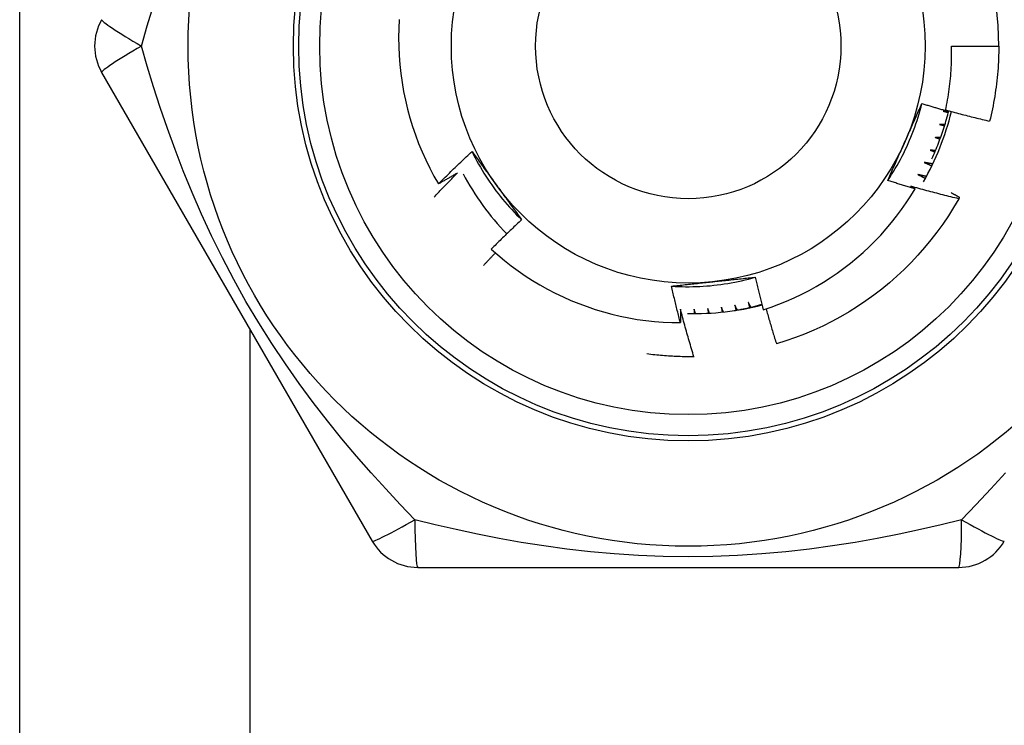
# Model space of a CAD drawing. Header units: inches. Extents: x 5 to 161, y 9 to 87.
# Tile 119 of 195: x 6.42 to 6.789, y 60.895 to 61.159. Entities that reach past the tile are written whole.
import ezdxf

# ---------------------------------------------------------------- set-up
doc = ezdxf.new("R2010")
doc.units = ezdxf.units.IN
doc.header["$MEASUREMENT"] = 0
doc.layers.add('Visible Edges(ANSI)', color=7, linetype='Continuous', lineweight=25)
doc.layers.add('Visible Tangent Edges(ANSI)', color=7, linetype='Continuous', lineweight=25)

msp = doc.modelspace()

# ---------------------------------------------------------------- linework, layer by layer
at = {"layer": 'Visible Edges(ANSI)'}
for p, q in [((6.420495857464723, 59.7350773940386), (6.420495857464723, 61.31307739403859)), ((6.76892302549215, 61.14907739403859), (6.786637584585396, 61.14907739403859)), ((6.451148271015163, 61.13923480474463), (6.552298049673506, 60.96403818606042)), ((6.67276738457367, 61.03295787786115), (6.672620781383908, 61.03295509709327)), ((6.569345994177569, 60.95419549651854), (6.771645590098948, 60.95419548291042))]:
    msp.add_line(p, q, dxfattribs=at)
at = {"layer": 'Visible Edges(ANSI)', "flags": 128}
for points in [[(6.56239536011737, 61.1590245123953), (6.562235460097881, 61.15564791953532), (6.562180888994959, 61.15226372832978), (6.562232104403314, 61.14887872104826), (6.562388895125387, 61.14550137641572), (6.562650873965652, 61.14213418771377), (6.563017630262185, 61.13877960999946), (6.56348877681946, 61.13544010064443), (6.564063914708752, 61.13211811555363), (6.564742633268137, 61.12881610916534), (6.565524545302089, 61.1255365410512), (6.566409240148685, 61.12228186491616), (6.567396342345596, 61.11905453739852), (6.568485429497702, 61.11585701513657), (6.569676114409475, 61.11269175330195), (6.570967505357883, 61.10956238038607), (6.572355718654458, 61.1064785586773), (6.573838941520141, 61.10344374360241), (6.575415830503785, 61.10046009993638), (6.577085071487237, 61.09752980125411)], [(6.76672138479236, 61.12498482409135), (6.766930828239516, 61.12597398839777), (6.767130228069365, 61.1269654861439), (6.76731951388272, 61.12795910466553), (6.767498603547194, 61.12895436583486), (6.767667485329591, 61.1299511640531), (6.767826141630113, 61.13094941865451), (6.767974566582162, 61.13194905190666), (6.76811274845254, 61.13294998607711), (6.768240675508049, 61.13395214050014), (6.768358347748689, 61.1349554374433), (6.768465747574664, 61.13595979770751), (6.768562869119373, 61.13696514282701), (6.768649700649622, 61.13797139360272), (6.76872623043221, 61.13897847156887), (6.768792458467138, 61.13998629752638), (6.768848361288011, 61.14099479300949), (6.768893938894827, 61.14200387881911), (6.76892918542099, 61.14301347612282), (6.768954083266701, 61.14402350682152), (6.768968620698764, 61.14503389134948), (6.768972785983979, 61.14604455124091), (6.768966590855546, 61.14705540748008), (6.76895000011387, 61.14806638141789), (6.76892302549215, 61.14907739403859)], [(6.786637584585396, 61.14907739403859), (6.786631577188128, 61.14789576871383), (6.786613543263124, 61.14671426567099), (6.786583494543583, 61.14553300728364), (6.786541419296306, 61.14435211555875), (6.78648734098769, 61.14317171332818), (6.786421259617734, 61.14199192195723), (6.786343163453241, 61.14081286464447), (6.786253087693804, 61.1396346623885), (6.786151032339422, 61.13845743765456), (6.786036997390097, 61.1372813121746), (6.785911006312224, 61.13610640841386), (6.785773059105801, 61.13493284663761), (6.785623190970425, 61.13376074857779), (6.785461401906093, 61.13259023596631), (6.785287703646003, 61.13142143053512), (6.785102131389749, 61.13025445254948), (6.78490469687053, 61.12908942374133), (6.784695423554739, 61.12792646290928), (6.784474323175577, 61.12676569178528), (6.784241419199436, 61.12560723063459), (6.783996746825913, 61.12445119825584), (6.783740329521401, 61.12329771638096), (6.783472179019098, 61.12214690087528), (6.783192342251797, 61.12099887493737)], [(6.745107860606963, 61.09879877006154), (6.745836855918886, 61.09989815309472), (6.746549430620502, 61.10100825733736), (6.747245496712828, 61.10212881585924), (6.747924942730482, 61.1032595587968), (6.748587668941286, 61.10440021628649), (6.749233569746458, 61.10555052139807), (6.749862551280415, 61.10671020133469), (6.75047450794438, 61.10787899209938), (6.75106934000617, 61.10905662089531), (6.751646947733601, 61.11024282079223), (6.7522072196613, 61.11143732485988), (6.75275006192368, 61.11263985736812), (6.753275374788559, 61.1138501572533), (6.753783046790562, 61.11506795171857), (6.754272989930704, 61.11629297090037), (6.754745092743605, 61.11752494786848), (6.755199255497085, 61.11876361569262), (6.755635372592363, 61.12000870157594), (6.756053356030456, 61.12125993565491), (6.756453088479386, 61.12251705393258), (6.756834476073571, 61.12377978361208), (6.757197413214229, 61.12504785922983), (6.757541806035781, 61.12632100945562), (6.757867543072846, 61.12759896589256)], [(6.751420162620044, 61.11304757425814), (6.751692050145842, 61.11365826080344), (6.751963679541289, 61.11426840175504), (6.752235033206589, 61.11487801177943), (6.752506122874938, 61.11548711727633), (6.752776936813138, 61.11609573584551), (6.753047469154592, 61.1167038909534), (6.7533177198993, 61.11731160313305), (6.75358768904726, 61.11791889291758), (6.753857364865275, 61.1185257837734), (6.754126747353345, 61.11913229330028), (6.754395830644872, 61.11973844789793), (6.754664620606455, 61.12034426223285), (6.754933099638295, 61.12094975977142), (6.755201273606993, 61.12155496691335), (6.75546913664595, 61.12215989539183), (6.755736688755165, 61.12276457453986), (6.756003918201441, 61.12336902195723), (6.756270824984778, 61.12397326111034), (6.756537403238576, 61.12457731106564), (6.756803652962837, 61.12518119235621), (6.757069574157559, 61.12578492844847), (6.757335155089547, 61.12638853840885), (6.757600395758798, 61.1269920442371), (6.757865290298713, 61.12759546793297)], [(6.757865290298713, 61.12759546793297), (6.758233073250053, 61.12748225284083), (6.758600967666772, 61.12736942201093), (6.758968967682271, 61.12725697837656), (6.75933707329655, 61.12714492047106), (6.759705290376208, 61.12703324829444), (6.760073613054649, 61.12692196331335), (6.760442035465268, 61.12681106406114), (6.760810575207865, 61.12670055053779), (6.761179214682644, 61.12659042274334), (6.761547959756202, 61.12648068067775), (6.761916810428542, 61.12637132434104), (6.762285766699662, 61.12626235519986), (6.762654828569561, 61.12615377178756), (6.76302399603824, 61.12604557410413), (6.7633932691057, 61.12593776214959), (6.76376264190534, 61.12583033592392), (6.76413212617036, 61.12572329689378), (6.764501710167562, 61.12561664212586), (6.764871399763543, 61.12551037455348), (6.765241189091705, 61.12540449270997), (6.765611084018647, 61.12529899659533), (6.76598107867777, 61.12519388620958), (6.766351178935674, 61.1250891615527), (6.76672138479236, 61.12498482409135)], [(6.761591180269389, 61.10688098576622), (6.761922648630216, 61.10760407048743), (6.762248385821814, 61.10832975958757), (6.762568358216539, 61.10905801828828), (6.762882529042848, 61.10978875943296), (6.76319094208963, 61.11052201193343), (6.763493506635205, 61.11125766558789), (6.763790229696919, 61.11199566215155), (6.76408112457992, 61.11273604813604), (6.764366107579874, 61.11347865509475), (6.764645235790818, 61.1142235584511), (6.764918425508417, 61.11497058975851), (6.765185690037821, 61.11571979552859), (6.765447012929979, 61.11647107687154), (6.765702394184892, 61.11722443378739), (6.765951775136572, 61.11797976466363), (6.766195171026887, 61.11873706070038), (6.766432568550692, 61.11949627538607), (6.766663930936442, 61.1202573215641), (6.766889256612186, 61.12102017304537), (6.767108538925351, 61.1217848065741), (6.767321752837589, 61.12255115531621), (6.767528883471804, 61.12331914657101), (6.767729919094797, 61.12408876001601), (6.767924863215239, 61.1248599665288)], [(6.767904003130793, 61.12477616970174), (6.767818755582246, 61.12477296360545), (6.767733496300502, 61.12476977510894), (6.767648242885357, 61.12476660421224), (6.767562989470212, 61.12476345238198), (6.767477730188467, 61.12476031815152), (6.767392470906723, 61.12475720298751), (6.767307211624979, 61.12475410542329), (6.767221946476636, 61.12475102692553), (6.767136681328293, 61.12474796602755), (6.76705141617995, 61.12474492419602), (6.766966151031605, 61.12474189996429), (6.766880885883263, 61.124738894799), (6.76679561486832, 61.12473590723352), (6.766710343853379, 61.12473293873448), (6.766625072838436, 61.12472998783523), (6.766539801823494, 61.12472705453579), (6.766454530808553, 61.12472414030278), (6.766369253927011, 61.12472124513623), (6.766283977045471, 61.12471836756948), (6.76619870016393, 61.12471550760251), (6.76611341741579, 61.124712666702), (6.766028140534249, 61.12470984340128), (6.76594285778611, 61.124707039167), (6.76585757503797, 61.12470425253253)], [(6.76585757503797, 61.12470425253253), (6.765937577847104, 61.12468641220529), (6.766017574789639, 61.1246685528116), (6.766097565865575, 61.12465067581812), (6.766177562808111, 61.12463278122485), (6.766257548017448, 61.12461486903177), (6.766337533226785, 61.12459693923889), (6.766417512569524, 61.12457899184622), (6.766497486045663, 61.12456102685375), (6.766577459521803, 61.12454304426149), (6.766657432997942, 61.12452504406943), (6.766737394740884, 61.12450702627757), (6.766817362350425, 61.12448899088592), (6.766897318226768, 61.12447093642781), (6.766977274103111, 61.12445286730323), (6.767057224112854, 61.12443477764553), (6.767137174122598, 61.12441667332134), (6.767217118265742, 61.12439854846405), (6.767297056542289, 61.12438040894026), (6.767376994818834, 61.12436224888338), (6.767456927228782, 61.12434407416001), (6.767536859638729, 61.12432587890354), (6.767616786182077, 61.12430766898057), (6.767696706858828, 61.12428943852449), (6.767776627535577, 61.12427119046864)], [(6.766763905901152, 61.12518168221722), (6.767444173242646, 61.12499267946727), (6.76812481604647, 61.12480495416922), (6.768805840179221, 61.12461850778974), (6.769487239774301, 61.1244333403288), (6.770169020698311, 61.12424945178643), (6.770851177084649, 61.12406684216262), (6.771533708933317, 61.12388551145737), (6.772216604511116, 61.12370545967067), (6.772899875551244, 61.12352668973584), (6.773583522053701, 61.12334919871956), (6.774267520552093, 61.12317298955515), (6.774951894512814, 61.12299805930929), (6.775636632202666, 61.12282441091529), (6.776321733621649, 61.12265204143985), (6.777007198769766, 61.12248095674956), (6.777693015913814, 61.12231115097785), (6.778379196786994, 61.12214262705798), (6.779065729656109, 61.12197538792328), (6.779752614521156, 61.12180942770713), (6.780439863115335, 61.12164475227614), (6.781127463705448, 61.12148135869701), (6.781815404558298, 61.12131924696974), (6.782503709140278, 61.12115842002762), (6.783192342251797, 61.12099887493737)], [(6.764463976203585, 61.1197874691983), (6.764542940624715, 61.11976549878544), (6.764621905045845, 61.11974351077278), (6.764700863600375, 61.11972150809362), (6.764779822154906, 61.11969948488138), (6.764858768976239, 61.11967744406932), (6.764937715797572, 61.11965538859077), (6.765016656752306, 61.11963331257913), (6.765095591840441, 61.11961122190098), (6.765174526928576, 61.11958911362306), (6.765253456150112, 61.11956698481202), (6.765332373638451, 61.11954484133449), (6.765411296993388, 61.11952268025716), (6.765490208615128, 61.11950050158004), (6.765569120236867, 61.11947830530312), (6.765648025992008, 61.1194560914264), (6.765726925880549, 61.11943385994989), (6.765805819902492, 61.11941161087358), (6.765884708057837, 61.11938934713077), (6.765963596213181, 61.11936706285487), (6.766042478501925, 61.11934476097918), (6.766121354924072, 61.11932244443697), (6.766200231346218, 61.11930010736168), (6.766279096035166, 61.11927775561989), (6.766357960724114, 61.1192553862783)], [(6.766511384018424, 61.11975307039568), (6.766426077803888, 61.11975429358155), (6.766340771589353, 61.11975553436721), (6.766255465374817, 61.11975679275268), (6.766170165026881, 61.11975807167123), (6.766084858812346, 61.11975936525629), (6.76599955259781, 61.11976067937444), (6.765914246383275, 61.11976201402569), (6.76582894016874, 61.11976336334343), (6.765743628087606, 61.11976473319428), (6.76565832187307, 61.11976612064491), (6.765573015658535, 61.11976752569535), (6.765487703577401, 61.11976894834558), (6.765402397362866, 61.11977039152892), (6.765317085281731, 61.11977185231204), (6.765231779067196, 61.11977333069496), (6.765146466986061, 61.11977482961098), (6.765061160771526, 61.1197763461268), (6.764975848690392, 61.1197778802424), (6.764890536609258, 61.11977943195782), (6.764805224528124, 61.11978100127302), (6.76471991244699, 61.11978259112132), (6.764634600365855, 61.11978419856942), (6.764549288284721, 61.11978582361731), (6.764463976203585, 61.1197874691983)], [(6.762817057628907, 61.11494964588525), (6.76289477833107, 61.11492360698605), (6.762972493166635, 61.11489755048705), (6.763050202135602, 61.11487147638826), (6.763127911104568, 61.11484538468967), (6.763205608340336, 61.11481927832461), (6.763283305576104, 61.11479315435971), (6.763360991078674, 61.11476700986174), (6.763438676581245, 61.11474085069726), (6.763516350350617, 61.1147146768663), (6.76359402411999, 61.11468848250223), (6.763671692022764, 61.11466227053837), (6.763749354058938, 61.11463604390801), (6.763827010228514, 61.11460979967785), (6.76390466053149, 61.11458353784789), (6.763982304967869, 61.11455725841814), (6.764059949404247, 61.11453096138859), (6.764137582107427, 61.11450464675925), (6.764215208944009, 61.11447831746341), (6.76429283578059, 61.11445197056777), (6.764370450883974, 61.11442560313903), (6.764448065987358, 61.11439922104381), (6.764525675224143, 61.11437282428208), (6.764603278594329, 61.11434640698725), (6.764680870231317, 61.11431997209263)], [(6.764859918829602, 61.11480902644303), (6.764774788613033, 61.11481467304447), (6.764689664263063, 61.114820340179), (6.764604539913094, 61.11482602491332), (6.764519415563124, 61.11483173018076), (6.764434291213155, 61.11483745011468), (6.764349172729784, 61.1148431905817), (6.764264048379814, 61.11484894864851), (6.764178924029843, 61.11485472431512), (6.764093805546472, 61.11486052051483), (6.764008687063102, 61.11486633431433), (6.763923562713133, 61.11487216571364), (6.763838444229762, 61.11487801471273), (6.763753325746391, 61.11488388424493), (6.76366820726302, 61.11488977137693), (6.763583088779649, 61.1148956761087), (6.763497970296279, 61.1149015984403), (6.763412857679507, 61.11490754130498), (6.763327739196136, 61.11491349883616), (6.763242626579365, 61.11491947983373), (6.763157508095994, 61.11492547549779), (6.763072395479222, 61.11493148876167), (6.76298728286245, 61.11493752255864), (6.762902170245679, 61.11494357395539), (6.762817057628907, 61.11494964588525)], [(6.745107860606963, 61.09879877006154), (6.745367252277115, 61.09938987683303), (6.745626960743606, 61.09998099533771), (6.745886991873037, 61.10057216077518), (6.746147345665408, 61.10116339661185), (6.74640801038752, 61.10175473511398), (6.746668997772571, 61.1023462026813), (6.746930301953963, 61.10293782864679), (6.747191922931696, 61.10352964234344), (6.747453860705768, 61.10412167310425), (6.747716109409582, 61.10471394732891), (6.747978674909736, 61.10530649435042), (6.748241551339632, 61.10589934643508), (6.748504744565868, 61.10649252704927), (6.748768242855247, 61.1070860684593), (6.749032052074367, 61.10767999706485), (6.749296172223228, 61.10827434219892), (6.749560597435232, 61.10886913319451), (6.749825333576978, 61.10946440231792), (6.750090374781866, 61.11006017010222), (6.750355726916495, 61.11065647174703), (6.750621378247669, 61.11125333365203), (6.750887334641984, 61.11185078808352), (6.751153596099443, 61.11244885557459), (6.751420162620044, 61.11304757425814)], [(6.760921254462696, 61.11020382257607), (6.760997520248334, 61.11017378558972), (6.761073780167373, 61.11014373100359), (6.761150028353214, 61.11011365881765), (6.761226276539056, 61.11008356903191), (6.761302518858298, 61.11005346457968), (6.761378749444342, 61.11002334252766), (6.761454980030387, 61.10999320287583), (6.761531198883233, 61.10996304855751), (6.761607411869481, 61.10993287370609), (6.761683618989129, 61.10990268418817), (6.761759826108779, 61.10987247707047), (6.76183602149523, 61.10984225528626), (6.761912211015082, 61.10981201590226), (6.761988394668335, 61.10978175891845), (6.76206456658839, 61.10975148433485), (6.762140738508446, 61.10972119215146), (6.762216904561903, 61.10969088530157), (6.76229306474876, 61.10966056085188), (6.76236921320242, 61.10963021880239), (6.76244536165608, 61.10959986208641), (6.762521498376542, 61.10956948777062), (6.762597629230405, 61.10953909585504), (6.76267375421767, 61.10950868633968), (6.762749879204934, 61.10947826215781)], [(6.762954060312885, 61.10995736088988), (6.762869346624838, 61.10996741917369), (6.762784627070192, 61.10997749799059), (6.762699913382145, 61.10998759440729), (6.762615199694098, 61.10999770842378), (6.76253049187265, 61.11000784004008), (6.762445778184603, 61.11001798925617), (6.762361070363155, 61.11002815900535), (6.762276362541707, 61.11003834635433), (6.762191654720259, 61.1100485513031), (6.76210695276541, 61.11005877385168), (6.762022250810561, 61.11006901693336), (6.761937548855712, 61.11007927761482), (6.761852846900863, 61.11008955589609), (6.761768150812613, 61.11009985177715), (6.761683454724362, 61.110110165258), (6.761598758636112, 61.11012049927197), (6.76151406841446, 61.11013085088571), (6.76142937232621, 61.11014122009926), (6.761344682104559, 61.11015160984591), (6.761259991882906, 61.11016201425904), (6.761175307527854, 61.11017243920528), (6.761090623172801, 61.11018288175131), (6.761005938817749, 61.11019334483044), (6.760921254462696, 61.11020382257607)], [(6.577085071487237, 61.09752980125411), (6.577597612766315, 61.09804360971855), (6.578111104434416, 61.09855648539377), (6.578625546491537, 61.09906842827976), (6.579140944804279, 61.09957942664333), (6.579657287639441, 61.10008949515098), (6.580174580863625, 61.1005986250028), (6.58069282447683, 61.10110681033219), (6.581212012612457, 61.10161405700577), (6.581732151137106, 61.10212036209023), (6.582253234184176, 61.10262572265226), (6.582775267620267, 61.10313013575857), (6.583298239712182, 61.10363360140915), (6.583822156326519, 61.10413611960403), (6.584347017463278, 61.10463769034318), (6.584872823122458, 61.1051383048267), (6.585399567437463, 61.1056379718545), (6.585927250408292, 61.10613667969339), (6.586455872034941, 61.10663443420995), (6.586985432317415, 61.1071312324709), (6.587515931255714, 61.10762707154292), (6.588047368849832, 61.10812195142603), (6.588579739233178, 61.10861586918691), (6.589113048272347, 61.10910882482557), (6.58964729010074, 61.10960081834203)], [(6.58964729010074, 61.10960081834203), (6.590029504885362, 61.10908062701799), (6.590411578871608, 61.1085601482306), (6.590793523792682, 61.10803937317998), (6.591175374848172, 61.1075182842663), (6.591557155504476, 61.1069968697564), (6.591938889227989, 61.10647511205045), (6.592320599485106, 61.10595300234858), (6.592702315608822, 61.10543052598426), (6.593084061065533, 61.10490766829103), (6.593465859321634, 61.10438441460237), (6.593847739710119, 61.10386075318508), (6.594229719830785, 61.10333666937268), (6.594611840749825, 61.10281215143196), (6.594994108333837, 61.10228718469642), (6.595376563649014, 61.10176175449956), (6.595759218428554, 61.1012358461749), (6.596142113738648, 61.10070944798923), (6.596525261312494, 61.10018254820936), (6.596908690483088, 61.09965512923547), (6.597292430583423, 61.0991271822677), (6.597676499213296, 61.09859868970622), (6.5980609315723, 61.09806963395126), (6.598445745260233, 61.09754000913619), (6.598830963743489, 61.09700980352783)], [(6.58964729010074, 61.10960081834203), (6.590234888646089, 61.10841979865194), (6.590839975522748, 61.10724763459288), (6.591462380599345, 61.1060845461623), (6.592101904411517, 61.10493075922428), (6.592758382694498, 61.10378649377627), (6.593431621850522, 61.10265196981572), (6.594121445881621, 61.10152741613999), (6.594827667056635, 61.10041304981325), (6.595550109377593, 61.09930909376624), (6.59628858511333, 61.09821577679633), (6.597042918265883, 61.09713331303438), (6.597812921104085, 61.09606193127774), (6.598598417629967, 61.09500184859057), (6.59939922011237, 61.09395329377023), (6.600215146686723, 61.09291647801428), (6.60104602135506, 61.09189164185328), (6.601891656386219, 61.09087899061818), (6.602751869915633, 61.08987875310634), (6.603626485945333, 61.08889115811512), (6.604515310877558, 61.08791641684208), (6.60541817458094, 61.08695476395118), (6.606334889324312, 61.08600641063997), (6.60726527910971, 61.08507158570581), (6.608209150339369, 61.08415050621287)], [(6.758781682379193, 61.10556279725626), (6.758899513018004, 61.10550915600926), (6.759017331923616, 61.10545547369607), (6.759135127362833, 61.10540175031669), (6.759252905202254, 61.10534798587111), (6.759370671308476, 61.10529418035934), (6.759488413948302, 61.10524033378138), (6.759606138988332, 61.10518644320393), (6.759723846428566, 61.10513251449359), (6.759841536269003, 61.10507854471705), (6.759959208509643, 61.10502453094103), (6.760076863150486, 61.1049704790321), (6.760194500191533, 61.10491638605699), (6.760312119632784, 61.10486224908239), (6.760429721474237, 61.10480807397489), (6.760547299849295, 61.10475385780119), (6.760664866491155, 61.10469959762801), (6.760782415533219, 61.10464529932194), (6.760899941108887, 61.10459095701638), (6.761017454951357, 61.10453657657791), (6.761134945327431, 61.10448215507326), (6.761252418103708, 61.10442768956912), (6.76136987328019, 61.10437318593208), (6.761487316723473, 61.10431863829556), (6.761604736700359, 61.10426405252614)], [(6.761966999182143, 61.1050124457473), (6.76183420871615, 61.10503485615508), (6.761701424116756, 61.10505731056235), (6.76156864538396, 61.10507981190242), (6.761435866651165, 61.10510236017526), (6.761303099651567, 61.10512494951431), (6.761170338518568, 61.10514758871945), (6.761037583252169, 61.10517026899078), (6.760904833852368, 61.10519299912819), (6.760772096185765, 61.10521577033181), (6.760639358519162, 61.10523858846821), (6.760506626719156, 61.10526145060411), (6.760373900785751, 61.10528435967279), (6.760241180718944, 61.10530731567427), (6.760108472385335, 61.10533031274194), (6.759975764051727, 61.10535335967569), (6.759843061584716, 61.10537644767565), (6.759710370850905, 61.10539958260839), (6.759577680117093, 61.10542276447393), (6.759445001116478, 61.10544599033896), (6.759312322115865, 61.10546926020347), (6.759179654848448, 61.10549257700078), (6.759046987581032, 61.10551593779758), (6.758914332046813, 61.10553934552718), (6.758781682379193, 61.10556279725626)], [(6.575507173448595, 61.09263318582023), (6.575865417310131, 61.09301436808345), (6.576224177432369, 61.09339509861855), (6.576583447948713, 61.09377537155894), (6.576943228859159, 61.09415518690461), (6.577303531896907, 61.09453453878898), (6.577664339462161, 61.09491343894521), (6.578025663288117, 61.09529188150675), (6.578387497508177, 61.09566986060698), (6.578749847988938, 61.09604738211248), (6.579112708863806, 61.09642444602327), (6.579476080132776, 61.09680104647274), (6.579839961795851, 61.09717718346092), (6.580204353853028, 61.09755286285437), (6.58056925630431, 61.09792807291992), (6.580934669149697, 61.09830282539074), (6.581300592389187, 61.09867710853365), (6.581667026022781, 61.09905092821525), (6.582033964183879, 61.09942428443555), (6.58240141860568, 61.09979717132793), (6.582769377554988, 61.10016959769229), (6.583137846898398, 61.10054155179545), (6.583506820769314, 61.10091303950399), (6.583876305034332, 61.10128406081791), (6.584246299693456, 61.10165460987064)], [(6.584246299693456, 61.10165460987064), (6.58394980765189, 61.10147962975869), (6.583653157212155, 61.10130491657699), (6.583356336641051, 61.10113047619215), (6.583059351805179, 61.10095630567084), (6.582762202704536, 61.10078240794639), (6.582464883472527, 61.10060877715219), (6.582167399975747, 61.10043541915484), (6.5818697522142, 61.10026233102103), (6.581571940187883, 61.10008951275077), (6.581273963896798, 61.09991696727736), (6.580975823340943, 61.0997446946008), (6.580677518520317, 61.0995726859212), (6.580379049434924, 61.09940095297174), (6.580080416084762, 61.09922949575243), (6.579781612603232, 61.09905830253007), (6.579482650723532, 61.09888738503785), (6.579183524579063, 61.09871673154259), (6.578884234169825, 61.09854635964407), (6.578584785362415, 61.09837625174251), (6.578285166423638, 61.09820641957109), (6.577985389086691, 61.09803685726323), (6.577685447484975, 61.09786756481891), (6.577385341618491, 61.09769854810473), (6.577085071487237, 61.09752980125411)], [(6.755309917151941, 61.09575062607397), (6.754883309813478, 61.09587208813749), (6.754456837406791, 61.09599403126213), (6.754030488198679, 61.09611645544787), (6.753604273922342, 61.09623936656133), (6.753178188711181, 61.09636275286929), (6.752752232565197, 61.09648662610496), (6.752326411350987, 61.09661098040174), (6.75190071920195, 61.09673581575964), (6.75147516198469, 61.09686113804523), (6.751049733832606, 61.09698693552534), (6.750624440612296, 61.09711321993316), (6.750199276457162, 61.09723998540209), (6.749774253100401, 61.09736723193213), (6.749349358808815, 61.09749495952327), (6.748924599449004, 61.09762317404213), (6.748499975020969, 61.0977518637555), (6.748075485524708, 61.09788104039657), (6.747651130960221, 61.09801069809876), (6.747226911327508, 61.09814083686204), (6.746802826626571, 61.09827145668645), (6.746378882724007, 61.09840256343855), (6.745955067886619, 61.09853415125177), (6.745531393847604, 61.0986662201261), (6.745107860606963, 61.09879877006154)], [(6.756404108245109, 61.10103908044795), (6.756519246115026, 61.10097926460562), (6.756634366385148, 61.10091941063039), (6.756749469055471, 61.10085951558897), (6.7568645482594, 61.10079957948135), (6.756979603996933, 61.10073960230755), (6.757094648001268, 61.10067958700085), (6.757209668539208, 61.10061952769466), (6.757324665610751, 61.10055943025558), (6.757439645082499, 61.10049929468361), (6.75755460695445, 61.10043911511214), (6.757669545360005, 61.10037889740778), (6.757784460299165, 61.10031863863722), (6.757899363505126, 61.10025833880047), (6.758014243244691, 61.10019800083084), (6.758129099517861, 61.10013762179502), (6.758243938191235, 61.10007720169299), (6.758358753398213, 61.10001674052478), (6.758473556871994, 61.09995624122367), (6.75858833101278, 61.09989570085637), (6.758703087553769, 61.09983511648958), (6.758817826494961, 61.09977449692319), (6.758932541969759, 61.09971383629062), (6.759047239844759, 61.09965313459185), (6.759161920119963, 61.09959239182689)], [(6.759564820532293, 61.10032230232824), (6.759433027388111, 61.10035164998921), (6.759301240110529, 61.10038104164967), (6.759169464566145, 61.10041047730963), (6.759037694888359, 61.10043995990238), (6.758905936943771, 61.10046948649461), (6.758774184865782, 61.10049906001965), (6.758642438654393, 61.10052867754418), (6.758510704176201, 61.10055833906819), (6.758378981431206, 61.10058804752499), (6.758247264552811, 61.10061779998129), (6.758115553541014, 61.10064759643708), (6.757983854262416, 61.10067743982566), (6.757852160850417, 61.10070733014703), (6.757720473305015, 61.10073726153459), (6.757588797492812, 61.10076723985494), (6.757457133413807, 61.10079726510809), (6.7573254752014, 61.10082733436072), (6.757193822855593, 61.10085744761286), (6.757062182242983, 61.10088760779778), (6.75693055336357, 61.10091781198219), (6.756798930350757, 61.1009480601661), (6.756667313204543, 61.10097835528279), (6.756535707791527, 61.10100869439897), (6.756404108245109, 61.10103908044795)], [(6.598830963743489, 61.09700980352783), (6.599223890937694, 61.09646899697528), (6.599616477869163, 61.09592868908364), (6.600008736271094, 61.09538887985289), (6.600400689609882, 61.09484955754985), (6.600792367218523, 61.09431071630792), (6.601183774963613, 61.09377235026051), (6.601574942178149, 61.093234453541), (6.601965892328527, 61.09269700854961), (6.602356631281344, 61.09216001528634), (6.602747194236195, 61.09162346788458), (6.603137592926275, 61.09108735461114), (6.603527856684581, 61.09055167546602), (6.603917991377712, 61.09001641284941), (6.604308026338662, 61.08948156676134), (6.604697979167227, 61.08894712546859), (6.605087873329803, 61.08841307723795), (6.605477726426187, 61.08787942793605), (6.605867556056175, 61.08734615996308), (6.606257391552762, 61.08681327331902), (6.606647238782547, 61.0862807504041), (6.607037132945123, 61.08574859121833), (6.607427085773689, 61.08521678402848), (6.60781711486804, 61.08468532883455), (6.608207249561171, 61.08415420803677)], [(6.698568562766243, 61.050518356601), (6.701503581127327, 61.05150128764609), (6.704410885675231, 61.05257383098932), (6.707286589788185, 61.05373493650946), (6.710122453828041, 61.05498130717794), (6.71291608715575, 61.05631163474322), (6.715665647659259, 61.05772483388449), (6.718369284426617, 61.05921980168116), (6.721025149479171, 61.06079544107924), (6.723631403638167, 61.06245065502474), (6.726186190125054, 61.06418434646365), (6.72868767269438, 61.06599542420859), (6.731133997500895, 61.06788278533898), (6.733523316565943, 61.06984533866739), (6.735853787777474, 61.07188198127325), (6.738123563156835, 61.07399162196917), (6.740328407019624, 61.076170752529), (6.74246258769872, 61.07841367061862), (6.744524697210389, 61.08071855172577), (6.746513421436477, 61.08308363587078), (6.748427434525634, 61.08550716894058), (6.750265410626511, 61.08798738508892), (6.752026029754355, 61.0905225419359), (6.753707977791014, 61.09311087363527), (6.755309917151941, 61.09575062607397)], [(6.753794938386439, 61.09664486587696), (6.753858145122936, 61.09660774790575), (6.753921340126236, 61.09657062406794), (6.753984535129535, 61.09653348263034), (6.754047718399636, 61.09649632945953), (6.754110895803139, 61.09645915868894), (6.754174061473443, 61.09642198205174), (6.754237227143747, 61.09638479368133), (6.754300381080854, 61.09634758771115), (6.754363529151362, 61.09631037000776), (6.754426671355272, 61.09627314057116), (6.754489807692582, 61.09623589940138), (6.754552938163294, 61.0961986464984), (6.754616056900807, 61.09616138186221), (6.754679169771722, 61.09612410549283), (6.754742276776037, 61.09608681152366), (6.754805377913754, 61.09604950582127), (6.754868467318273, 61.0960121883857), (6.754931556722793, 61.09597486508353), (6.754994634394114, 61.09593751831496), (6.755057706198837, 61.0959001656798), (6.755120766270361, 61.09586280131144), (6.755183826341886, 61.09582541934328), (6.755246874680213, 61.09578803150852), (6.755309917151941, 61.09575062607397)], [(6.771632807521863, 61.09197906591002), (6.770885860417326, 61.09215684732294), (6.770139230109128, 61.09233607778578), (6.769392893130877, 61.09251674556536), (6.768646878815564, 61.09269886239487), (6.767901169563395, 61.09288242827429), (6.767155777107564, 61.09306743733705), (6.766410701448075, 61.09325388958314), (6.765665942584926, 61.09344179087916), (6.764921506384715, 61.0936311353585), (6.764177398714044, 61.09382192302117), (6.763433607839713, 61.09401415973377), (6.762690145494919, 61.0942078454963), (6.761947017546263, 61.09440297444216), (6.761204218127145, 61.09459954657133), (6.760461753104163, 61.09479756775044), (6.759719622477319, 61.09499703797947), (6.758977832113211, 61.09519795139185), (6.75823638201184, 61.09540031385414), (6.757495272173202, 61.09560411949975), (6.756754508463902, 61.09580937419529), (6.756014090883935, 61.09601607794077), (6.755274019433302, 61.09622422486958), (6.754534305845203, 61.0964338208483), (6.753794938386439, 61.09664486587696)], [(6.771632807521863, 61.09197906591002), (6.769752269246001, 61.08876929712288), (6.767769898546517, 61.08562140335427), (6.765687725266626, 61.08253861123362), (6.763507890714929, 61.07952408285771), (6.7612326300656, 61.07658091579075), (6.758864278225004, 61.0737121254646), (6.75640526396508, 61.07092065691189), (6.753858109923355, 61.06820937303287), (6.751225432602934, 61.06558106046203), (6.748509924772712, 61.06303840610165), (6.745714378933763, 61.06058402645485), (6.742841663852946, 61.05822043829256), (6.739894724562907, 61.05595006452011), (6.736876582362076, 61.05377524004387), (6.73379034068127, 61.05169818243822), (6.730639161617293, 61.04972103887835), (6.727426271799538, 61.04784582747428), (6.724154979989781, 61.04607447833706), (6.72082863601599, 61.04440881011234), (6.717450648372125, 61.04285051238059), (6.714024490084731, 61.04140121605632), (6.710553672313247, 61.04006237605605), (6.707041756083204, 61.03883538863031), (6.70349234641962, 61.03772150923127)], [(6.76884908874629, 61.09427464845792), (6.76897770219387, 61.09420152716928), (6.769106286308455, 61.09412835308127), (6.769234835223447, 61.09405513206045), (6.769363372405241, 61.09398185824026), (6.769491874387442, 61.09390853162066), (6.76962034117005, 61.09383515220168), (6.76974879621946, 61.09376171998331), (6.769877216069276, 61.09368824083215), (6.770005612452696, 61.0936147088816), (6.770133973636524, 61.09354112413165), (6.770262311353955, 61.09346748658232), (6.77039062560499, 61.0933938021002), (6.770518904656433, 61.09332005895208), (6.77064716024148, 61.09324626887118), (6.770775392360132, 61.09317242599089), (6.770903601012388, 61.0930985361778), (6.771031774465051, 61.09302459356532), (6.771159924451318, 61.09295059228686), (6.771288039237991, 61.09287654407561), (6.77141613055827, 61.09280244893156), (6.771544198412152, 61.09272829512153), (6.771672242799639, 61.09265409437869), (6.771800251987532, 61.09257984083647), (6.771928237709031, 61.09250553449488)], [(6.771928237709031, 61.09250553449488), (6.77191597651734, 61.09248356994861), (6.771903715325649, 61.09246160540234), (6.771891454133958, 61.09243964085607), (6.771879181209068, 61.09241768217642), (6.771866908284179, 61.09239572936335), (6.77185463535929, 61.09237377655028), (6.771842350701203, 61.09235182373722), (6.771830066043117, 61.09232987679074), (6.771817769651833, 61.09230792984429), (6.771805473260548, 61.09228598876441), (6.771793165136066, 61.09226404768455), (6.771780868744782, 61.09224210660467), (6.771768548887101, 61.09222017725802), (6.771756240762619, 61.09219824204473), (6.771743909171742, 61.09217631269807), (6.771731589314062, 61.0921543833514), (6.771719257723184, 61.09213245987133), (6.771706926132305, 61.09211054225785), (6.77169458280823, 61.09208861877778), (6.771682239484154, 61.09206670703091), (6.771669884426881, 61.09204478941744), (6.771657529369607, 61.09202287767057), (6.771645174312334, 61.09200097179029), (6.771632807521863, 61.09197906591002)], [(6.608207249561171, 61.08415420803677), (6.607724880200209, 61.08370578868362), (6.607243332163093, 61.08325653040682), (6.606762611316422, 61.08280643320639), (6.606282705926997, 61.0823555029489), (6.605803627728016, 61.08190373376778), (6.605325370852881, 61.08145113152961), (6.60484794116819, 61.0809976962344), (6.604371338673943, 61.08054343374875), (6.603895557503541, 61.08008833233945), (6.603420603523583, 61.07963240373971), (6.60294648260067, 61.07917564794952), (6.602473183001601, 61.07871806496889), (6.602000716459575, 61.07825965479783), (6.601529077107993, 61.0778004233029), (6.601058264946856, 61.07734036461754), (6.600588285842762, 61.07687948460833), (6.60011913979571, 61.07641778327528), (6.599650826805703, 61.07595526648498), (6.599183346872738, 61.07549192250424), (6.598716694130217, 61.07502776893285), (6.598250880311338, 61.07456279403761), (6.597785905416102, 61.07409700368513), (6.597321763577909, 61.07363039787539), (6.596858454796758, 61.07316298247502)], [(6.596858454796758, 61.07316298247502), (6.599281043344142, 61.0710156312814), (6.601766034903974, 61.06894536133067), (6.604311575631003, 61.06695352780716), (6.606915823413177, 61.06504148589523), (6.609576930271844, 61.06321057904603), (6.612293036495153, 61.06146217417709), (6.615062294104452, 61.05979760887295), (6.61788286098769, 61.05821825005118), (6.620752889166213, 61.0567254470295), (6.623670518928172, 61.05532054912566), (6.626633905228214, 61.05400490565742), (6.62963725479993, 61.05278143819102), (6.632673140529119, 61.05165310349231), (6.635739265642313, 61.05062047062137), (6.638833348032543, 61.0496841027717), (6.641953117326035, 61.0488445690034), (6.645096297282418, 61.04810242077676), (6.648260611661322, 61.04745824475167), (6.651443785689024, 61.04691256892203), (6.654643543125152, 61.04646599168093), (6.657857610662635, 61.04611904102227), (6.661083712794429, 61.04587230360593), (6.664319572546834, 61.04572634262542), (6.667562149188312, 61.04568170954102)], [(6.598382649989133, 61.07179654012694), (6.598193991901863, 61.07159823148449), (6.598005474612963, 61.07139978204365), (6.597817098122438, 61.07120118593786), (6.597628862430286, 61.07100245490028), (6.597440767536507, 61.07080357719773), (6.597252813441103, 61.07060456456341), (6.59706500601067, 61.07040540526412), (6.596877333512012, 61.07020610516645), (6.596689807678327, 61.0700066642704), (6.596502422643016, 61.06980708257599), (6.596315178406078, 61.0696073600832), (6.596128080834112, 61.06940749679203), (6.59594111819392, 61.0692074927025), (6.595754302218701, 61.0690073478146), (6.595567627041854, 61.06880706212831), (6.595381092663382, 61.06860664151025), (6.595194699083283, 61.06840607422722), (6.595008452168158, 61.06820536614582), (6.594822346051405, 61.06800451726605), (6.594636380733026, 61.06780353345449), (6.594450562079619, 61.06760240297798), (6.594264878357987, 61.06740113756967), (6.594079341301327, 61.067199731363), (6.593893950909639, 61.06699817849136)], [(6.664259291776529, 61.05932219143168), (6.665575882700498, 61.05924055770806), (6.666893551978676, 61.05917850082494), (6.668212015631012, 61.05913596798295), (6.669530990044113, 61.05911292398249), (6.670850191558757, 61.05910931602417), (6.672169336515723, 61.05912509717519), (6.673488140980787, 61.05916022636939), (6.674806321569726, 61.05921465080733), (6.676123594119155, 61.05928832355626), (6.677439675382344, 61.05938120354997), (6.678754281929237, 61.05949324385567), (6.680067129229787, 61.05962439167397), (6.68137793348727, 61.05977461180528), (6.682686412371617, 61.05994384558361), (6.683992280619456, 61.06013205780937), (6.685295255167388, 61.06033919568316), (6.686595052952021, 61.0605652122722), (6.687891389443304, 61.06081006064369), (6.689183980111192, 61.06107369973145), (6.69047254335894, 61.06135607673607), (6.6917567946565, 61.06165715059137), (6.693036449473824, 61.06197687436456), (6.694311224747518, 61.06231520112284), (6.695580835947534, 61.06267207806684)], [(6.679755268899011, 61.06097998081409), (6.680420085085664, 61.06104986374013), (6.681084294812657, 61.06111969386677), (6.681747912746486, 61.06118950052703), (6.682410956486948, 61.06125928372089), (6.68307344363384, 61.06132906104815), (6.683735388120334, 61.06139885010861), (6.684396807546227, 61.06146866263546), (6.685057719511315, 61.06153851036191), (6.685718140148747, 61.06160840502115), (6.686378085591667, 61.06167837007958), (6.687037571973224, 61.06174841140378), (6.687696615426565, 61.06181854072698), (6.688355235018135, 61.06188878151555), (6.689013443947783, 61.0619591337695), (6.689671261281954, 61.06202962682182), (6.690328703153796, 61.06210026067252), (6.690985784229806, 61.06217105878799), (6.69164252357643, 61.06224202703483), (6.692298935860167, 61.06231318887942), (6.69295503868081, 61.06238455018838), (6.69361084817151, 61.06245612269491), (6.694266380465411, 61.06252792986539), (6.694921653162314, 61.06259997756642), (6.69557668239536, 61.0626722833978)], [(6.69557668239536, 61.0626722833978), (6.695693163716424, 61.06216371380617), (6.695810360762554, 61.06165533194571), (6.69592826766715, 61.06114713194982), (6.696046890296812, 61.06063911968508), (6.69616622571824, 61.06013128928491), (6.696286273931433, 61.05962364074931), (6.696407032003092, 61.05911617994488), (6.696528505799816, 61.05860890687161), (6.696650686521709, 61.0581018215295), (6.696773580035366, 61.05759492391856), (6.696897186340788, 61.05708821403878), (6.697021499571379, 61.05658169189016), (6.697146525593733, 61.05607535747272), (6.697272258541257, 61.05556921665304), (6.697398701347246, 61.05506326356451), (6.697525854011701, 61.05455750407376), (6.697653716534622, 61.05405193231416), (6.697782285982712, 61.05354655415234), (6.697911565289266, 61.05304136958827), (6.698041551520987, 61.05253637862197), (6.698172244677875, 61.05203158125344), (6.69830364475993, 61.05152697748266), (6.698435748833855, 61.05102256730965), (6.698568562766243, 61.050518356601)], [(6.664259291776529, 61.05932219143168), (6.66490089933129, 61.05939310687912), (6.66554268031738, 61.05946375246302), (6.666184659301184, 61.05953413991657), (6.666826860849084, 61.05960428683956), (6.667469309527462, 61.05967421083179), (6.668112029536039, 61.05974392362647), (6.668755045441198, 61.05981343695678), (6.66939838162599, 61.05988277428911), (6.670042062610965, 61.05995194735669), (6.670686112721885, 61.06002096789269), (6.671330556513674, 61.06008985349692), (6.671975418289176, 61.06015862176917), (6.672620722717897, 61.06022728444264), (6.673266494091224, 61.06029585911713), (6.673912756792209, 61.06036435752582), (6.674559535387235, 61.06043279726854), (6.675206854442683, 61.06050119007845), (6.675854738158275, 61.06056955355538), (6.676503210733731, 61.06063790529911), (6.677152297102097, 61.06070625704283), (6.677802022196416, 61.06077462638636), (6.678452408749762, 61.06084302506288), (6.679103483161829, 61.06091147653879), (6.679755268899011, 61.06097998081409)], [(6.667562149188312, 61.04568170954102), (6.667414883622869, 61.04624749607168), (6.667268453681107, 61.04681351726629), (6.66712286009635, 61.04737976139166), (6.666978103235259, 61.04794624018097), (6.666834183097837, 61.04851293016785), (6.66669110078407, 61.04907985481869), (6.666548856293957, 61.04964700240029), (6.666407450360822, 61.05021438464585), (6.666266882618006, 61.05078197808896), (6.666127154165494, 61.05134979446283), (6.665988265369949, 61.05191783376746), (6.665850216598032, 61.05248609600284), (6.665713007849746, 61.05305457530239), (6.665576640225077, 61.05362327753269), (6.665441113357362, 61.05419219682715), (6.665306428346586, 61.05476133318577), (6.665172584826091, 61.05533068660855), (6.665039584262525, 61.05590025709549), (6.664907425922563, 61.0564700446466), (6.664776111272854, 61.05704004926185), (6.664645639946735, 61.05761026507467), (6.664516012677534, 61.05818069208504), (6.664387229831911, 61.05875133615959), (6.664259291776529, 61.05932219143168)], [(6.67780377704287, 61.05092189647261), (6.677811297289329, 61.05085062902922), (6.677818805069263, 61.05077935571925), (6.677826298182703, 61.05070808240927), (6.677833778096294, 61.0506368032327), (6.677841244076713, 61.05056552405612), (6.677848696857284, 61.05049424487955), (6.677856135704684, 61.05042296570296), (6.677863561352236, 61.05035168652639), (6.677870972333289, 61.05028039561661), (6.677878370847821, 61.05020911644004), (6.677885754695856, 61.05013782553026), (6.677893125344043, 61.05006653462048), (6.677900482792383, 61.04999524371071), (6.677907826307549, 61.04992395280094), (6.677915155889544, 61.04985265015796), (6.677922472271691, 61.04978135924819), (6.677929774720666, 61.04971005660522), (6.677937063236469, 61.04963875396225), (6.677944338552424, 61.04956746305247), (6.677951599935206, 61.0494961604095), (6.677958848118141, 61.04942484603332), (6.677966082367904, 61.04935354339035), (6.677973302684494, 61.04928224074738), (6.677980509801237, 61.04921092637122)], [(6.678437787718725, 61.04923425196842), (6.678411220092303, 61.04930451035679), (6.678384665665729, 61.04937476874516), (6.678358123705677, 61.04944503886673), (6.678331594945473, 61.04951530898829), (6.678305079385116, 61.04958557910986), (6.678278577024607, 61.04965586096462), (6.678252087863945, 61.04972615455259), (6.678225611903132, 61.04979644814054), (6.678199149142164, 61.04986675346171), (6.678172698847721, 61.04993705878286), (6.678146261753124, 61.05000736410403), (6.6781198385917, 61.05007768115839), (6.678093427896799, 61.05014799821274), (6.678067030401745, 61.0502183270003), (6.678040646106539, 61.05028865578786), (6.678014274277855, 61.05035899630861), (6.677987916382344, 61.05042933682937), (6.67796157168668, 61.05049968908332), (6.677935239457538, 61.05057004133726), (6.677908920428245, 61.05064040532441), (6.677882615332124, 61.05071076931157), (6.677856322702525, 61.05078113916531), (6.677830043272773, 61.05085151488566), (6.67780377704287, 61.05092189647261)], [(6.682888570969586, 61.05143351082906), (6.68290065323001, 61.05135722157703), (6.682912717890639, 61.05128092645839), (6.682924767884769, 61.05120463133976), (6.682936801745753, 61.05112833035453), (6.682948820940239, 61.0510520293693), (6.68296082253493, 61.05097572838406), (6.682972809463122, 61.05089942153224), (6.682984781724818, 61.05082310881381), (6.682996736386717, 61.05074679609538), (6.683008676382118, 61.05067047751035), (6.683020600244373, 61.05059416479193), (6.68303250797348, 61.0505178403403), (6.68304440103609, 61.05044151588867), (6.683056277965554, 61.05036519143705), (6.68306813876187, 61.05028885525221), (6.683079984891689, 61.05021253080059), (6.683091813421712, 61.05013619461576), (6.683103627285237, 61.05005985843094), (6.683115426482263, 61.04998351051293), (6.683127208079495, 61.04990717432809), (6.683138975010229, 61.04983082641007), (6.683150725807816, 61.04975447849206), (6.683162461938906, 61.04967813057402), (6.683174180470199, 61.04960177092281)], [(6.683665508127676, 61.04965309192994), (6.683632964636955, 61.04972718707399), (6.68360043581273, 61.04980130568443), (6.683567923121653, 61.04987541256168), (6.683535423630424, 61.04994954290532), (6.68350294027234, 61.05002367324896), (6.683470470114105, 61.0500978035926), (6.683438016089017, 61.05017195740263), (6.683405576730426, 61.05024609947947), (6.683373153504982, 61.05032026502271), (6.683340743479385, 61.05039443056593), (6.683308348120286, 61.05046860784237), (6.683275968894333, 61.0505427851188), (6.683243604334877, 61.05061697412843), (6.683211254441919, 61.05069116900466), (6.683178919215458, 61.05076536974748), (6.683146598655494, 61.05083958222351), (6.683114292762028, 61.05091379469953), (6.683082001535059, 61.05098801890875), (6.683049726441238, 61.05106224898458), (6.683017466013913, 61.0511364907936), (6.682985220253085, 61.05121073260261), (6.682952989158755, 61.05128498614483), (6.682920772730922, 61.05135924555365), (6.682888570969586, 61.05143351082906)], [(6.687720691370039, 61.05017237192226), (6.688155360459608, 61.05024906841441), (6.688589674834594, 61.05032764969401), (6.689023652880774, 61.05040815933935), (6.689457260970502, 61.05049056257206), (6.689890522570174, 61.05057490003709), (6.690323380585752, 61.05066109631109), (6.690755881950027, 61.05074923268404), (6.691187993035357, 61.05083927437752), (6.691619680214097, 61.05093118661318), (6.692050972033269, 61.05102500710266), (6.692481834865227, 61.05112070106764), (6.692912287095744, 61.05121831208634), (6.693342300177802, 61.05131780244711), (6.693771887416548, 61.05141921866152), (6.694201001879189, 61.0515224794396), (6.694629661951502, 61.05162762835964), (6.695057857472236, 61.05173467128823), (6.695485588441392, 61.05184360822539), (6.695912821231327, 61.0519544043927), (6.696339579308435, 61.05206710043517), (6.696765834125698, 61.05218165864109), (6.697191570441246, 61.05229808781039), (6.697616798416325, 61.05241638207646), (6.698041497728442, 61.05253655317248)], [(6.687939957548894, 61.05220835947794), (6.687956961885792, 61.05212817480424), (6.687973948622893, 61.05204798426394), (6.687990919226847, 61.05196779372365), (6.688007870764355, 61.05188759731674), (6.688024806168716, 61.05180739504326), (6.688041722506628, 61.05172719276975), (6.688058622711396, 61.05164698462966), (6.688075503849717, 61.05156677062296), (6.688092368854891, 61.05148655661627), (6.688109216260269, 61.05140633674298), (6.688126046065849, 61.05132611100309), (6.688142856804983, 61.05124587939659), (6.688159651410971, 61.0511656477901), (6.688176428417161, 61.05108541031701), (6.688193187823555, 61.05100517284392), (6.688209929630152, 61.05092492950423), (6.688226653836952, 61.05084468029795), (6.688243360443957, 61.05076442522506), (6.688260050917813, 61.05068417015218), (6.688276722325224, 61.05060390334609), (6.688293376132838, 61.0505236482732), (6.688310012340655, 61.05044338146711), (6.688326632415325, 61.05036310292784), (6.688343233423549, 61.05028282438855)], [(6.688855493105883, 61.05037673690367), (6.688817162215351, 61.05045294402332), (6.688778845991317, 61.05052917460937), (6.688740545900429, 61.05060540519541), (6.688702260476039, 61.05068165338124), (6.688663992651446, 61.05075790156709), (6.688625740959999, 61.05083416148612), (6.6885875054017, 61.05091043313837), (6.688549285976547, 61.0509867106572), (6.688511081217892, 61.05106299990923), (6.688472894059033, 61.05113929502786), (6.688434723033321, 61.0512155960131), (6.688396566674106, 61.05129190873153), (6.688358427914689, 61.05136823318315), (6.688320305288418, 61.05144456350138), (6.688282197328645, 61.0515209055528), (6.688244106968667, 61.05159725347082), (6.688206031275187, 61.05167360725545), (6.688167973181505, 61.05174997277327), (6.688129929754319, 61.05182635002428), (6.68809190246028, 61.0519027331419), (6.688053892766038, 61.05197912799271), (6.688015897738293, 61.05205552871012), (6.687977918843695, 61.05213194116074), (6.687939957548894, 61.05220835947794)], [(6.692944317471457, 61.05324434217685), (6.692965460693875, 61.05316514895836), (6.692986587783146, 61.05308594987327), (6.693007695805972, 61.05300675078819), (6.69302878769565, 61.05292753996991), (6.693049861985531, 61.05284832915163), (6.693070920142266, 61.05276910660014), (6.693091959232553, 61.05268988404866), (6.693112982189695, 61.05261065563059), (6.693133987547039, 61.05253142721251), (6.693154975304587, 61.05245218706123), (6.693175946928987, 61.05237294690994), (6.693196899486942, 61.05229369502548), (6.693217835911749, 61.052214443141), (6.693238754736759, 61.05213518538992), (6.693259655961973, 61.05205592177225), (6.69328054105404, 61.05197665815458), (6.693301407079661, 61.05189738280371), (6.693322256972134, 61.05181810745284), (6.693343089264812, 61.05173882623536), (6.693363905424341, 61.05165953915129), (6.693384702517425, 61.05158024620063), (6.69340548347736, 61.05150094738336), (6.6934262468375, 61.05142164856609), (6.693446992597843, 61.05134233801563)], [(6.693953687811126, 61.05146270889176), (6.69391145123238, 61.0515368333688), (6.693869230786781, 61.05161096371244), (6.693827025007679, 61.05168511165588), (6.693784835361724, 61.05175925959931), (6.693742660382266, 61.05183342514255), (6.693700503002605, 61.05190759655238), (6.693658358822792, 61.05198177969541), (6.693616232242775, 61.05205596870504), (6.693574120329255, 61.05213016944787), (6.693532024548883, 61.0522043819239), (6.693489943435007, 61.05227860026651), (6.693447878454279, 61.05235283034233), (6.693405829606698, 61.05242707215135), (6.693363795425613, 61.05250131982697), (6.693321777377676, 61.05257557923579), (6.693279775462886, 61.05264985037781), (6.693237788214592, 61.05272412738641), (6.693195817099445, 61.05279841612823), (6.693153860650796, 61.05287271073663), (6.693111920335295, 61.05294701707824), (6.69306999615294, 61.05302133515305), (6.693028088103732, 61.05309566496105), (6.69298619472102, 61.05317000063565), (6.692944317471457, 61.05324434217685)], [(6.667588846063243, 61.05069316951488), (6.6675890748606, 61.05048437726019), (6.667589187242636, 61.05027558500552), (6.667589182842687, 61.05006679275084), (6.667589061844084, 61.04985800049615), (6.667588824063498, 61.04964919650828), (6.667588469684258, 61.0494404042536), (6.667587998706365, 61.04923160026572), (6.66758741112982, 61.04902279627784), (6.66758670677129, 61.04881399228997), (6.667585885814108, 61.04860518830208), (6.66758494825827, 61.04839637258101), (6.667583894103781, 61.04818756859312), (6.667582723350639, 61.04797875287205), (6.667581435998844, 61.04776993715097), (6.667580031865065, 61.0475611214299), (6.667578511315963, 61.04735230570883), (6.667576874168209, 61.04714348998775), (6.66757512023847, 61.04693466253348), (6.66757324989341, 61.0467258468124), (6.667571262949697, 61.04651701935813), (6.667569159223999, 61.04630819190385), (6.667566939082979, 61.04609936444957), (6.667564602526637, 61.0458905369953), (6.667562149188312, 61.04568170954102)], [(6.672620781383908, 61.03295509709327), (6.672394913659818, 61.03368893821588), (6.672170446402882, 61.03442324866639), (6.671947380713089, 61.03515801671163), (6.671725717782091, 61.03589325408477), (6.671505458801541, 61.03662896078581), (6.671286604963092, 61.03736512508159), (6.671069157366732, 61.03810175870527), (6.670853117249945, 61.03883883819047), (6.670638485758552, 61.03957638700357), (6.670425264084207, 61.04031438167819), (6.670213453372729, 61.04105283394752), (6.67000305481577, 61.04179174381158), (6.669794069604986, 61.04253108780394), (6.669586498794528, 61.04327088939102), (6.66938034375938, 61.04401113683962), (6.669175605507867, 61.04475183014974), (6.668972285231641, 61.04549296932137), (6.668770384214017, 61.04623454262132), (6.668569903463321, 61.04697656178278), (6.66837084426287, 61.04771901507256), (6.66817320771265, 61.04846190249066), (6.667976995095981, 61.04920522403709), (6.667782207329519, 61.04994897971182), (6.667588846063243, 61.05069316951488)], [(6.672699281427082, 61.05067489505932), (6.672702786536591, 61.05060908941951), (6.672706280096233, 61.05054327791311), (6.672709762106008, 61.0504774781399), (6.672713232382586, 61.05041166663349), (6.672716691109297, 61.05034585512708), (6.672720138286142, 61.05028005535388), (6.67272357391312, 61.05021424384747), (6.672726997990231, 61.05014843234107), (6.672730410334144, 61.05008262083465), (6.672733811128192, 61.05001679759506), (6.672737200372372, 61.04995098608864), (6.672740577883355, 61.04988517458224), (6.672743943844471, 61.04981936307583), (6.672747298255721, 61.04975353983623), (6.672750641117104, 61.04968772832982), (6.67275397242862, 61.04962190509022), (6.672757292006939, 61.0495560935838), (6.672760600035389, 61.04949027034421), (6.672763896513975, 61.0494244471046), (6.672767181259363, 61.049358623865), (6.672770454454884, 61.04929281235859), (6.672773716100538, 61.04922698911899), (6.672776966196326, 61.04916116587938), (6.672780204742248, 61.04909534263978)], [(6.673200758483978, 61.04909446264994), (6.673179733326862, 61.04916026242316), (6.673158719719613, 61.04922607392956), (6.673137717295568, 61.04929188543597), (6.673116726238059, 61.04935770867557), (6.673095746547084, 61.04942353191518), (6.673074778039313, 61.04948935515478), (6.673053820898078, 61.04955517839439), (6.673032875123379, 61.04962101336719), (6.673011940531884, 61.04968684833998), (6.672991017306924, 61.04975269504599), (6.6729701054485, 61.04981854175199), (6.67294920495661, 61.04988438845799), (6.672928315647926, 61.04995023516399), (6.672907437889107, 61.05001609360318), (6.672886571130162, 61.05008196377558), (6.672865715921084, 61.05014782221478), (6.672844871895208, 61.05021369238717), (6.6728240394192, 61.05027956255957), (6.672803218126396, 61.05034544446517), (6.672782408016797, 61.05041132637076), (6.672761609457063, 61.05047720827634), (6.672740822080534, 61.05054310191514), (6.672720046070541, 61.05060899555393), (6.672699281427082, 61.05067489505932)], [(6.699611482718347, 61.05085633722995), (6.699763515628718, 61.05030653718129), (6.69991638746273, 61.04975695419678), (6.700070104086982, 61.04920758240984), (6.700224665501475, 61.04865842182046), (6.700380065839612, 61.04810947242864), (6.700536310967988, 61.04756075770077), (6.700693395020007, 61.04701224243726), (6.700851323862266, 61.04646395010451), (6.701010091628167, 61.04591588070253), (6.701169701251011, 61.0453680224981), (6.701330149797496, 61.04482038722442), (6.701491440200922, 61.04427297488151), (6.70165356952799, 61.04372578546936), (6.701816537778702, 61.04317881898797), (6.701980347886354, 61.04263206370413), (6.702144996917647, 61.04208554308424), (6.702310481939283, 61.04153924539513), (6.702476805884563, 61.04099317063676), (6.702643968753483, 61.04044733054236), (6.702811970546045, 61.0399017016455), (6.70298080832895, 61.03935630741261), (6.703150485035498, 61.03881114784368), (6.703320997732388, 61.0382662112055), (6.70349234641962, 61.03772150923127)], [(6.672620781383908, 61.03295509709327), (6.671887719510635, 61.03294399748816), (6.671154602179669, 61.03293753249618), (6.670421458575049, 61.03293569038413), (6.669688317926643, 61.032938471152), (6.668955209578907, 61.03294588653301), (6.668222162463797, 61.03295792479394), (6.667489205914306, 61.0329745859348), (6.666756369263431, 61.03299588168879), (6.666023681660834, 61.03302180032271), (6.665291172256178, 61.03305234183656), (6.664558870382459, 61.03308750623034), (6.663826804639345, 61.03312729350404), (6.663095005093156, 61.03317170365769), (6.662363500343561, 61.03322072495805), (6.661632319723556, 61.03327436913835), (6.660901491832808, 61.03333263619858), (6.660171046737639, 61.03339550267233), (6.659441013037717, 61.03346298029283), (6.658711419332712, 61.03353506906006), (6.657982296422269, 61.03361175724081), (6.657253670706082, 61.0336930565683), (6.656525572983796, 61.03377894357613), (6.655798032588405, 61.03386942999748), (6.655071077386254, 61.03396450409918)]]:
    msp.add_lwpolyline(points, dxfattribs=at)
at = {"layer": 'Visible Edges(ANSI)'}
for centre, radius in [((6.670495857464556, 61.14907739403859), 0.1870078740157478), ((6.670495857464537, 61.14907739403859), 0.137795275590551), ((6.670495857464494, 61.14907739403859), 0.0885826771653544)]:
    msp.add_circle(centre, radius, dxfattribs=at)
for centre, radius, start, end in [((6.670495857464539, 61.14907739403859), 0.1161417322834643, 0, 30.30707566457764), ((6.468195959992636, 61.14907739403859), 0.0196850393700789, 149.9999999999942, 209.9999999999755), ((6.673193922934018, 61.14751966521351), 0.0984251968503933, 329.9912637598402, 346.5281979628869), ((6.673193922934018, 61.14751966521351), 0.0984251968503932, 207.9880372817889, 224.2123013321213), ((6.673193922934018, 61.14751966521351), 0.0984251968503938, 268.274094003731, 284.6596363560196), ((6.569345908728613, 60.9738805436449), 0.0196850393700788, 210.0000000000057, 270), ((6.771645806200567, 60.9738805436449), 0.0196850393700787, 270.0000000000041, 329.9999999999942)]:
    msp.add_arc(centre, radius, start, end, dxfattribs=at)
at = {"layer": 'Visible Tangent Edges(ANSI)'}
msp.add_line((6.506495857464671, 61.04336994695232), (6.506495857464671, 60.2265261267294), dxfattribs=at)
at = {"layer": 'Visible Tangent Edges(ANSI)', "flags": 128}
for points in [[(6.465999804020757, 61.14907938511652), (6.46819752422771, 61.15660377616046), (6.47054254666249, 61.16425566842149)], [(6.568246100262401, 60.97197956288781), (6.562828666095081, 60.97764503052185), (6.557374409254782, 60.98350187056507), (6.551902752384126, 60.98955594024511), (6.546434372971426, 60.99581172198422), (6.540996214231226, 61.00226672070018), (6.535604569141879, 61.00892892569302), (6.530273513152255, 61.01580841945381), (6.525017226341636, 61.02291549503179), (6.519849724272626, 61.03026059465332), (6.5147886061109, 61.03784905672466), (6.509865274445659, 61.04565310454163), (6.505113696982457, 61.05363795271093), (6.500575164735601, 61.06174562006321), (6.496280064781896, 61.06991179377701), (6.492241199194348, 61.07809271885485), (6.488461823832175, 61.08624858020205), (6.484938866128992, 61.09434955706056), (6.481653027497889, 61.10239448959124), (6.47858774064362, 61.1103765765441), (6.475726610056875, 61.1182883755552), (6.473052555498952, 61.12612522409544), (6.470548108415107, 61.1338831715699), (6.468201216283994, 61.14154077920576), (6.466000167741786, 61.14907511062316)], [(6.789094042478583, 60.98956179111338), (6.783625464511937, 60.98351136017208), (6.778167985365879, 60.97765091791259), (6.772745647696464, 60.97197991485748)], [(6.772742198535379, 60.97197762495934), (6.765127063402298, 60.97011869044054), (6.757327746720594, 60.96832355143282), (6.749348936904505, 60.96661199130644), (6.741197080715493, 60.96500418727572), (6.732887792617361, 60.96352206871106), (6.724422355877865, 60.96218386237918), (6.715798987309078, 60.96100680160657), (6.707015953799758, 60.96000825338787), (6.698071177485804, 60.95920562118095), (6.688968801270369, 60.95861678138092), (6.679748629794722, 60.95825506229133), (6.670457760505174, 60.95813250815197), (6.66116704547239, 60.95825590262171), (6.651947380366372, 60.95861926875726), (6.642843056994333, 60.95921199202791), (6.633890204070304, 60.96001689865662), (6.625113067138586, 60.96101641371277), (6.616503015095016, 60.96219324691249), (6.608057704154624, 60.96352967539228), (6.599775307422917, 60.96500778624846), (6.591651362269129, 60.96661037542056), (6.583680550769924, 60.96832046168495), (6.575875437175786, 60.97011680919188), (6.568249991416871, 60.97197780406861)]]:
    msp.add_lwpolyline(points, dxfattribs=at)
at = {"layer": 'Visible Tangent Edges(ANSI)'}
for centre, radius in [((6.670495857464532, 61.14907739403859), 0.1476377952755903), ((6.670495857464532, 61.14907739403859), 0.1456692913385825), ((6.670495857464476, 61.14907739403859), 0.0570866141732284)]:
    msp.add_circle(centre, radius, dxfattribs=at)
for centre, major_axis, ratio, start_param, end_param in [((6.468195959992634, 61.14907739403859), (-0.017047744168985, 0.0098425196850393), 0.056053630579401, 3.262876e-10, 1.474011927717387), ((6.468195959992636, 61.14907739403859), (-0.0170477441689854, -0.0098425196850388), 0.0560536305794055, 4.809173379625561, 6.283185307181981), ((6.569345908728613, 60.9738805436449), (-0.017047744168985, -0.0098425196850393), 0.0560536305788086, 3.311687e-10, 1.474011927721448), ((6.569345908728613, 60.9738805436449), (0, -0.0196850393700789), 0.0560536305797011, 4.809173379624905, 6.283185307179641), ((6.771645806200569, 60.9738805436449), (-1e-16, -0.0196850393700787), 0.0560536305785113, 2.651e-12, 1.474011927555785), ((6.771645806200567, 60.9738805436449), (0.0170477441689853, -0.0098425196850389), 0.0560536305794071, 4.80917337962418, 6.28318530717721)]:
    msp.add_ellipse(centre, major_axis=major_axis, ratio=ratio, start_param=start_param, end_param=end_param, dxfattribs=at)

doc.saveas('drawing.dxf')
